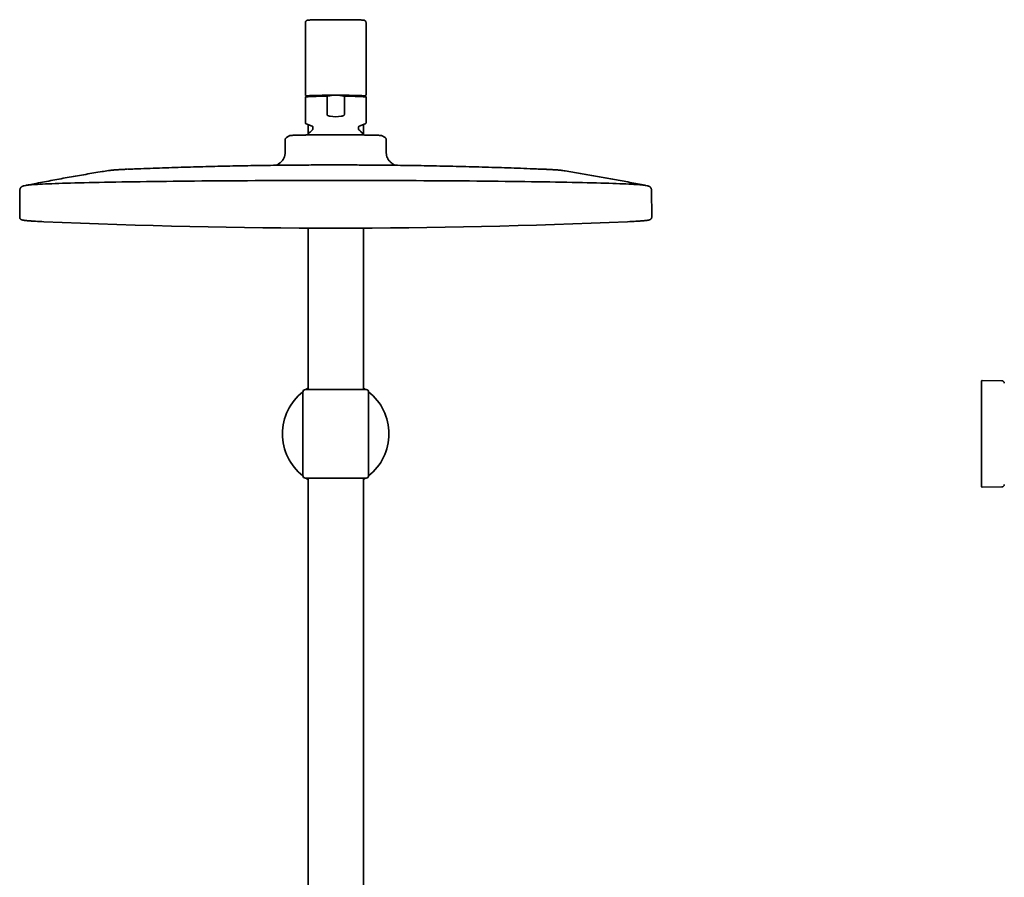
# Model space of a CAD drawing. Header units: millimetres. Extents: x 8 to 1763, y 12 to 2805.
# Tile 26 of 28: x 771 to 1161, y 2466 to 2805. Entities that reach past the tile are written whole.
import ezdxf

# ---------------------------------------------------------------- set-up
doc = ezdxf.new("R2010")
doc.units = ezdxf.units.MM

msp = doc.modelspace()

# ---------------------------------------------------------------- linework, layer by layer
at = {"color": 7, "linetype": 'Continuous', "lineweight": 35}
for p, q in [((884.42, 2803.78), (884.42, 2775.39)), ((908.42, 2775.39), (908.42, 2803.78)), ((884.82, 2774.89), (884.42, 2774.49)), ((884.42, 2774.49), (884.42, 2764.24)), ((892.99, 2767.51), (892.99, 2774.69)), ((897.94, 2775.09), (894.9, 2775.09)), ((899.85, 2774.69), (899.85, 2767.51)), ((908.42, 2774.49), (908.02, 2774.89)), ((908.42, 2764.24), (908.42, 2774.49)), ((884.76, 2763.76), (887.1, 2762.91)), ((885.47, 2763.5), (885.47, 2759.62)), ((887.42, 2762.45), (887.42, 2761.85)), ((905.42, 2761.85), (905.42, 2762.45)), ((905.74, 2762.91), (908.08, 2763.76)), ((907.37, 2759.62), (907.37, 2763.5)), ((876.42, 2757.49), (876.42, 2752.89)), ((878.25, 2759.16), (876.91, 2758.36)), ((915.92, 2758.36), (914.59, 2759.16)), ((916.42, 2757.49), (916.41, 2757.49)), ((916.42, 2752.89), (916.42, 2757.49)), ((773.88, 2739.45), (773.15, 2739.31)), ((773.25, 2739.33), (773.17, 2739.31)), ((775.14, 2739.71), (775.15, 2739.71)), ((1017.68, 2739.71), (1017.7, 2739.7)), ((1019.67, 2739.31), (1018.96, 2739.45)), ((1019.68, 2739.31), (1019.58, 2739.33)), ((771.52, 2737.67), (771.43, 2726.92)), ((771.52, 2737.67), (771.52, 2737.67)), ((1021.41, 2726.92), (1021.32, 2737.67)), ((771.43, 2726.92), (771.43, 2726.92)), ((885.47, 2722.58), (885.47, 2658.74)), ((907.37, 2658.74), (907.37, 2722.58)), ((1159.89, 2662.25), (1152.14, 2662.32)), ((883.42, 2657.74), (883.42, 2641.24)), ((884.42, 2658.74), (908.42, 2658.74)), ((909.42, 2641.24), (909.42, 2657.74)), ((883.42, 2641.24), (883.42, 2624.74)), ((909.42, 2624.74), (909.42, 2641.24)), ((884.42, 2623.74), (896.42, 2623.74)), ((885.47, 2623.74), (885.47, 2448.96)), ((896.42, 2623.74), (908.42, 2623.74)), ((907.37, 2423.17), (907.37, 2623.74)), ((1152.14, 2620.16), (1159.89, 2620.23))]:
    msp.add_line(p, q, dxfattribs=at)
at = {"color": 7, "linetype": 'Continuous', "lineweight": 35, "flags": 128}
for points in [[(908.08, 2763.76), (908.08, 2763.76), (908.09, 2763.77)], [(876.42, 2757.49), (876.43, 2757.62), (876.44, 2757.71)], [(1018.92, 2739.46), (1018.72, 2739.5), (1018.34, 2739.56), (1017.88, 2739.61), (1017.33, 2739.67), (1016.7, 2739.72), (1015.99, 2739.78), (1015.2, 2739.83), (1014.33, 2739.88), (1013.37, 2739.94), (1012.34, 2739.99), (1011.22, 2740.04), (1010.03, 2740.1), (1008.76, 2740.15), (1007.41, 2740.2), (1005.99, 2740.25), (1004.49, 2740.3), (1002.92, 2740.35), (1001.27, 2740.4), (999.55, 2740.44), (997.76, 2740.49), (995.9, 2740.54), (993.98, 2740.58), (991.99, 2740.63), (989.93, 2740.67), (987.8, 2740.71), (985.62, 2740.75), (983.37, 2740.79), (981.07, 2740.83), (978.7, 2740.87), (976.28, 2740.91), (973.81, 2740.94), (971.28, 2740.98), (968.7, 2741.01), (966.07, 2741.04), (963.39, 2741.07), (960.67, 2741.1), (957.9, 2741.13), (955.1, 2741.16), (952.25, 2741.19), (949.36, 2741.21), (946.44, 2741.24), (943.48, 2741.26), (940.49, 2741.28), (937.47, 2741.3), (934.42, 2741.32), (931.34, 2741.33), (928.25, 2741.35), (925.13, 2741.36), (921.99, 2741.37), (918.83, 2741.39), (915.65, 2741.39), (912.47, 2741.4), (909.27, 2741.41), (906.07, 2741.41), (902.85, 2741.42), (899.64, 2741.42), (896.42, 2741.42), (893.2, 2741.42), (889.98, 2741.42), (886.77, 2741.41), (883.56, 2741.41), (880.37, 2741.4), (877.18, 2741.39), (874.01, 2741.39), (870.85, 2741.37), (867.71, 2741.36), (864.59, 2741.35), (861.49, 2741.33), (858.42, 2741.32), (855.37, 2741.3), (852.35, 2741.28), (849.36, 2741.26), (846.4, 2741.24), (843.48, 2741.21), (840.59, 2741.19), (837.74, 2741.16), (834.93, 2741.13), (832.16, 2741.1), (829.44, 2741.07), (826.77, 2741.04), (824.14, 2741.01), (821.56, 2740.98), (819.03, 2740.94), (816.55, 2740.91), (814.13, 2740.87), (811.77, 2740.83), (809.46, 2740.79), (807.22, 2740.75), (805.03, 2740.71), (802.91, 2740.67), (800.85, 2740.63), (798.86, 2740.58), (796.93, 2740.54), (795.07, 2740.49), (793.28, 2740.44), (791.57, 2740.4), (789.92, 2740.35), (788.35, 2740.3), (786.85, 2740.25), (785.42, 2740.2), (784.08, 2740.15), (782.81, 2740.1), (781.61, 2740.04), (780.5, 2739.99), (779.46, 2739.94), (778.51, 2739.88), (777.64, 2739.83), (776.84, 2739.78), (776.13, 2739.72), (775.5, 2739.67), (774.96, 2739.61), (774.5, 2739.56), (774.12, 2739.5), (773.91, 2739.46)]]:
    msp.add_lwpolyline(points, dxfattribs=at)
at = {"color": 7, "linetype": 'Continuous', "lineweight": 35}
for centre, radius, start, end in [((891.2, 2667.83), 106.87, 89.0422, 93.6403), ((892.64, 2632.63), 142.47, 89.0935, 93.1481), ((900.14, 2630.09), 145.01, 86.8874, 90.871), ((901.63, 2667.83), 106.87, 86.3597, 90.9578), ((792.18, 2980.7), 255.83, 266.7546, 267.4949), ((896.42, 5328.22), 2605.67, 267.46121, 272.53879), ((1000.83, 2976.9), 252.03, 272.5026, 273.295), ((1152.14, 2662.02), 0.3, 89.5, 180), ((1159.88, 2661.25), 1, 2.6054, 89.5), ((896.42, 2641.24), 21.08, 128.0581, 231.9419), ((884.42, 2657.74), 1, 90, 180), ((896.42, 2641.24), 21.08, 121.2949, 123.8848), ((896.42, 2641.24), 21.08, 56.1152, 58.7051), ((908.42, 2657.74), 1, 0, 90), ((896.42, 2641.24), 21.08, 0, 51.9419), ((896.42, 2641.24), 21.08, 308.0581, 0), ((884.42, 2624.74), 1, 180, 270), ((896.42, 2641.24), 21.08, 236.1151, 238.7051), ((896.42, 2641.24), 21.08, 301.2949, 303.8849), ((908.42, 2624.74), 1, 270, 0), ((1159.88, 2621.23), 1, 270.5, 357.3946), ((1152.14, 2620.46), 0.3, 180, 270.5)]:
    msp.add_arc(centre, radius, start, end, dxfattribs=at)
msp.add_ellipse((896.42, 2778.39), major_axis=(12, 0), ratio=0.982395, start_param=4.526331, end_param=4.898447, dxfattribs=at)
for points, knots in [([(896.42, 2804.98), (896.35, 2804.98), (896.16, 2804.98), (895.85, 2804.98), (895.48, 2804.98), (895.11, 2804.98), (894.74, 2804.97), (894.38, 2804.97), (894.01, 2804.97), (893.65, 2804.97), (893.3, 2804.97), (892.94, 2804.97), (892.59, 2804.96), (892.24, 2804.96), (891.9, 2804.96), (891.57, 2804.96), (891.24, 2804.95), (890.91, 2804.95), (890.59, 2804.95), (890.28, 2804.94), (889.97, 2804.94), (889.68, 2804.94), (889.38, 2804.93), (889.1, 2804.93), (888.83, 2804.92), (888.56, 2804.92), (888.3, 2804.91), (888.06, 2804.91), (887.82, 2804.9), (887.59, 2804.9), (887.37, 2804.89), (887.16, 2804.89), (886.96, 2804.88), (886.77, 2804.88), (886.59, 2804.87), (886.42, 2804.87), (886.26, 2804.86), (886.12, 2804.85), (885.98, 2804.85), (885.85, 2804.84), (885.74, 2804.83), (885.63, 2804.83), (885.53, 2804.82), (885.44, 2804.81), (885.36, 2804.8), (885.29, 2804.79), (885.24, 2804.78), (885.2, 2804.77), (885.15, 2804.76), (885.11, 2804.74), (885.06, 2804.72), (885, 2804.7), (884.94, 2804.67), (884.88, 2804.63), (884.81, 2804.59), (884.75, 2804.53), (884.68, 2804.46), (884.62, 2804.39), (884.56, 2804.3), (884.51, 2804.21), (884.47, 2804.12), (884.44, 2804.01), (884.42, 2803.9), (884.42, 2803.82), (884.42, 2803.78)], [0, 0, 0, 0, 0.010714, 0.031074, 0.051434, 0.071795, 0.092156, 0.112518, 0.13288, 0.153242, 0.173606, 0.19397, 0.214336, 0.234702, 0.255071, 0.275441, 0.295813, 0.316187, 0.336563, 0.356943, 0.377326, 0.397713, 0.418104, 0.4385, 0.458902, 0.479312, 0.499729, 0.520156, 0.540594, 0.561046, 0.581514, 0.602003, 0.622516, 0.643062, 0.663647, 0.684283, 0.704989, 0.725787, 0.746714, 0.767829, 0.78923, 0.811095, 0.833795, 0.858271, 0.879238, 0.894343, 0.903169, 0.910636, 0.91697, 0.922532, 0.927612, 0.932451, 0.937243, 0.9421, 0.947156, 0.952461, 0.957989, 0.963675, 0.969461, 0.975306, 0.981185, 0.987086, 0.993649, 1, 1, 1, 1]), ([(908.42, 2803.78), (908.42, 2803.79), (908.42, 2803.84), (908.41, 2803.92), (908.39, 2804.03), (908.36, 2804.13), (908.32, 2804.23), (908.27, 2804.32), (908.21, 2804.4), (908.15, 2804.47), (908.09, 2804.53), (908.02, 2804.58), (907.96, 2804.63), (907.9, 2804.66), (907.84, 2804.69), (907.79, 2804.72), (907.74, 2804.74), (907.7, 2804.75), (907.66, 2804.76), (907.61, 2804.77), (907.57, 2804.78), (907.53, 2804.79), (907.47, 2804.8), (907.39, 2804.81), (907.3, 2804.82), (907.19, 2804.83), (907.08, 2804.83), (906.96, 2804.84), (906.83, 2804.85), (906.68, 2804.85), (906.53, 2804.86), (906.37, 2804.87), (906.2, 2804.87), (906.01, 2804.88), (905.82, 2804.88), (905.62, 2804.89), (905.41, 2804.9), (905.18, 2804.9), (904.95, 2804.91), (904.71, 2804.91), (904.46, 2804.92), (904.2, 2804.92), (903.93, 2804.93), (903.65, 2804.93), (903.36, 2804.93), (903.07, 2804.94), (902.77, 2804.94), (902.46, 2804.95), (902.15, 2804.95), (901.83, 2804.95), (901.5, 2804.96), (901.17, 2804.96), (900.83, 2804.96), (900.49, 2804.96), (900.14, 2804.97), (899.79, 2804.97), (899.43, 2804.97), (899.07, 2804.97), (898.71, 2804.97), (898.35, 2804.97), (897.98, 2804.97), (897.61, 2804.98), (897.24, 2804.98), (896.88, 2804.98), (896.6, 2804.98), (896.45, 2804.98), (896.42, 2804.98)], [0, 0, 0, 0, 0.001652, 0.007865, 0.013934, 0.01987, 0.025678, 0.031361, 0.036913, 0.042323, 0.04757, 0.052626, 0.057475, 0.062139, 0.066696, 0.071275, 0.076002, 0.081057, 0.086663, 0.093102, 0.100752, 0.110186, 0.122401, 0.139626, 0.170277, 0.19265, 0.213896, 0.23638, 0.258109, 0.279411, 0.300455, 0.321329, 0.342087, 0.36276, 0.383372, 0.403936, 0.424464, 0.444964, 0.465441, 0.485899, 0.506342, 0.526772, 0.547192, 0.567604, 0.588007, 0.608405, 0.628797, 0.649184, 0.669568, 0.689947, 0.710324, 0.730698, 0.75107, 0.771439, 0.791807, 0.812174, 0.832539, 0.852903, 0.873266, 0.893628, 0.91399, 0.934351, 0.954711, 0.975071, 0.99436, 1, 1, 1, 1]), ([(884.42, 2775.39), (884.42, 2775.38), (884.42, 2775.34), (884.43, 2775.28), (884.45, 2775.21), (884.48, 2775.15), (884.51, 2775.09), (884.55, 2775.04), (884.59, 2775.01), (884.63, 2774.97), (884.67, 2774.95), (884.71, 2774.93), (884.74, 2774.92), (884.77, 2774.91), (884.8, 2774.9), (884.81, 2774.89), (884.82, 2774.89)], [0, 0, 0, 0, 0.027278, 0.103398, 0.176567, 0.247267, 0.315811, 0.382429, 0.447539, 0.512222, 0.578231, 0.647917, 0.724767, 0.8132, 0.919135, 1, 1, 1, 1]), ([(894.9, 2775.09), (894.74, 2775.07), (894.42, 2775.02), (893.94, 2774.93), (893.46, 2774.82), (893.15, 2774.73), (892.99, 2774.69)], [0, 0, 0, 0, 0.249106, 0.498591, 0.749137, 1, 1, 1, 1]), ([(899.85, 2774.69), (899.69, 2774.73), (899.38, 2774.82), (898.9, 2774.93), (898.42, 2775.02), (898.1, 2775.07), (897.94, 2775.09)], [0, 0, 0, 0, 0.249181, 0.498664, 0.749145, 1, 1, 1, 1]), ([(908.02, 2774.89), (908.03, 2774.89), (908.04, 2774.9), (908.07, 2774.91), (908.11, 2774.92), (908.14, 2774.94), (908.18, 2774.96), (908.23, 2774.99), (908.27, 2775.03), (908.31, 2775.08), (908.35, 2775.13), (908.38, 2775.19), (908.4, 2775.26), (908.42, 2775.33), (908.42, 2775.37), (908.42, 2775.39)], [0, 0, 0, 0, 0.107954, 0.215421, 0.305536, 0.384096, 0.455832, 0.524573, 0.59292, 0.662149, 0.732969, 0.805033, 0.877812, 0.950941, 1, 1, 1, 1]), ([(894.2, 2766.8), (894.12, 2766.82), (893.95, 2766.85), (893.71, 2766.91), (893.48, 2767), (893.28, 2767.1), (893.15, 2767.2), (893.07, 2767.29), (893.02, 2767.37), (892.99, 2767.44), (892.99, 2767.49), (892.99, 2767.51)], [0, 0, 0, 0, 0.167751, 0.33623, 0.503676, 0.67001, 0.785436, 0.843943, 0.90227, 0.972054, 1, 1, 1, 1]), ([(899.85, 2767.51), (899.84, 2767.47), (899.83, 2767.39), (899.77, 2767.28), (899.68, 2767.2), (899.57, 2767.11), (899.42, 2767.03), (899.24, 2766.96), (898.98, 2766.87), (898.77, 2766.83), (898.64, 2766.8)], [0, 0, 0, 0, 0.073322, 0.162646, 0.23764, 0.312831, 0.447977, 0.583845, 0.719618, 1, 1, 1, 1]), ([(884.42, 2764.24), (884.42, 2764.19), (884.43, 2764.09), (884.51, 2763.95), (884.61, 2763.83), (884.71, 2763.78), (884.76, 2763.76)], [0, 0, 0, 0, 0.251054, 0.50166, 0.751415, 1, 1, 1, 1]), ([(887.25, 2761.47), (887.16, 2761.39), (886.97, 2761.23), (886.69, 2760.96), (886.4, 2760.68), (886.12, 2760.38), (885.85, 2760.08), (885.59, 2759.77), (885.4, 2759.54), (885.31, 2759.42), (885.3, 2759.4)], [0, 0, 0, 0, 0.124511, 0.266771, 0.409277, 0.552017, 0.69498, 0.838154, 0.981532, 1, 1, 1, 1]), ([(887.1, 2762.91), (887.14, 2762.89), (887.23, 2762.85), (887.34, 2762.74), (887.4, 2762.6), (887.41, 2762.5), (887.42, 2762.45)], [0, 0, 0, 0, 0.251349, 0.501576, 0.750998, 1, 1, 1, 1]), ([(887.42, 2761.85), (887.42, 2761.81), (887.41, 2761.74), (887.38, 2761.64), (887.32, 2761.55), (887.27, 2761.5), (887.25, 2761.47)], [0, 0, 0, 0, 0.249766, 0.499627, 0.749677, 1, 1, 1, 1]), ([(905.42, 2762.45), (905.42, 2762.5), (905.43, 2762.6), (905.5, 2762.74), (905.6, 2762.85), (905.69, 2762.89), (905.74, 2762.91)], [0, 0, 0, 0, 0.249002, 0.498424, 0.748651, 1, 1, 1, 1]), ([(905.59, 2761.47), (905.56, 2761.5), (905.51, 2761.55), (905.46, 2761.64), (905.42, 2761.74), (905.42, 2761.81), (905.42, 2761.85)], [0, 0, 0, 0, 0.250323, 0.500373, 0.750234, 1, 1, 1, 1]), ([(907.54, 2759.4), (907.53, 2759.41), (907.43, 2759.54), (907.24, 2759.77), (906.97, 2760.1), (906.68, 2760.42), (906.38, 2760.73), (906.07, 2761.03), (905.81, 2761.28), (905.64, 2761.42), (905.58, 2761.47)], [0, 0, 0, 0, 0.016315, 0.166354, 0.316627, 0.467148, 0.617933, 0.769, 0.920368, 1, 1, 1, 1]), ([(908.08, 2763.76), (908.12, 2763.78), (908.22, 2763.83), (908.33, 2763.95), (908.4, 2764.09), (908.41, 2764.19), (908.42, 2764.24)], [0, 0, 0, 0, 0.248585, 0.49834, 0.748946, 1, 1, 1, 1]), ([(876.91, 2758.36), (876.88, 2758.34), (876.81, 2758.29), (876.72, 2758.21), (876.63, 2758.11), (876.55, 2758), (876.49, 2757.87), (876.45, 2757.75), (876.42, 2757.62), (876.42, 2757.53), (876.42, 2757.49)], [0, 0, 0, 0, 0.125715, 0.266079, 0.401918, 0.531041, 0.654482, 0.773417, 0.888484, 1, 1, 1, 1]), ([(894.47, 2759.46), (894.19, 2759.46), (893.62, 2759.46), (892.78, 2759.46), (891.95, 2759.46), (891.16, 2759.46), (890.4, 2759.45), (889.68, 2759.45), (888.98, 2759.44), (888.28, 2759.44), (887.6, 2759.43), (886.92, 2759.42), (886.27, 2759.42), (885.63, 2759.41), (885.02, 2759.4), (884.43, 2759.39), (883.86, 2759.38), (883.31, 2759.37), (882.79, 2759.36), (882.28, 2759.35), (881.8, 2759.34), (881.38, 2759.33), (881, 2759.32), (880.67, 2759.31), (880.37, 2759.3), (880.08, 2759.29), (879.82, 2759.28), (879.58, 2759.27), (879.37, 2759.26), (879.18, 2759.25), (879, 2759.24), (878.85, 2759.23), (878.71, 2759.22), (878.58, 2759.21), (878.48, 2759.2), (878.39, 2759.19), (878.32, 2759.18), (878.28, 2759.17), (878.25, 2759.16), (878.25, 2759.16), (878.25, 2759.16)], [0, 0, 0, 0, 0.032648, 0.0653765, 0.098178, 0.1310557, 0.1602937, 0.1895815, 0.219047, 0.2485647, 0.2783177, 0.3081255, 0.3381162, 0.3681605, 0.3974521, 0.4267939, 0.456319, 0.4858978, 0.515721, 0.5456027, 0.5756767, 0.6058078, 0.6306015, 0.6554261, 0.6791932, 0.7029604, 0.7268375, 0.7507146, 0.7727939, 0.7948732, 0.8170441, 0.8392151, 0.8616434, 0.8840946, 0.9066316, 0.9291686, 0.9517979, 0.9744272, 0.9971459, 1, 1, 1, 1]), ([(896.42, 2759.47), (896.13, 2759.47), (895.67, 2759.47), (895.02, 2759.46), (894.65, 2759.46), (894.47, 2759.46)], [0, 0, 0, 0, 0.43504, 0.717386, 1, 1, 1, 1]), ([(914.49, 2759.18), (914.46, 2759.19), (914.39, 2759.2), (914.23, 2759.21), (914.04, 2759.23), (913.8, 2759.25), (913.51, 2759.26), (913.16, 2759.28), (912.78, 2759.29), (912.38, 2759.31), (911.96, 2759.32), (911.51, 2759.33), (911.01, 2759.34), (910.45, 2759.35), (909.84, 2759.36), (909.21, 2759.37), (908.57, 2759.38), (907.92, 2759.39), (907.26, 2759.4), (906.54, 2759.41), (905.74, 2759.42), (904.96, 2759.43), (904.26, 2759.43), (903.64, 2759.44), (903.02, 2759.44), (902.38, 2759.45), (901.73, 2759.45), (900.97, 2759.46), (900.11, 2759.46), (899.15, 2759.46), (898.22, 2759.46), (897.31, 2759.47), (896.71, 2759.47), (896.42, 2759.47)], [0, 0, 0, 0, 0.032012, 0.064138, 0.096265, 0.128502, 0.164357, 0.200212, 0.234004, 0.267795, 0.299222, 0.330649, 0.361153, 0.397062, 0.432971, 0.466823, 0.500675, 0.532172, 0.563669, 0.594248, 0.632042, 0.669835, 0.695232, 0.720638, 0.746035, 0.771722, 0.797417, 0.823104, 0.860873, 0.897017, 0.933162, 0.966581, 1, 1, 1, 1]), ([(914.58, 2759.16), (914.58, 2759.16), (914.58, 2759.16), (914.54, 2759.17), (914.51, 2759.18), (914.49, 2759.18)], [0, 0, 0, 0, 0.233662, 0.616651, 1, 1, 1, 1]), ([(916.42, 2757.49), (916.41, 2757.53), (916.41, 2757.6), (916.4, 2757.7), (916.36, 2757.82), (916.32, 2757.93), (916.25, 2758.05), (916.16, 2758.17), (916.05, 2758.27), (915.97, 2758.33), (915.92, 2758.36)], [0, 0, 0, 0, 0.0925587, 0.1952992, 0.3081937, 0.4309033, 0.5627234, 0.7025532, 0.8489101, 1, 1, 1, 1]), ([(876.42, 2752.89), (876.42, 2752.8), (876.42, 2752.64), (876.41, 2752.41), (876.41, 2752.21), (876.4, 2752.05), (876.38, 2751.91), (876.36, 2751.73), (876.33, 2751.49), (876.25, 2751.15), (876.14, 2750.76), (875.97, 2750.33), (875.75, 2749.92), (875.5, 2749.53), (875.22, 2749.16), (874.92, 2748.81), (874.58, 2748.49), (874.22, 2748.2), (873.9, 2747.98), (873.63, 2747.81), (873.43, 2747.71), (873.26, 2747.62), (873.12, 2747.56), (873, 2747.51), (872.91, 2747.47), (872.83, 2747.44), (872.78, 2747.42), (872.76, 2747.41)], [0, 0, 0, 0, 0.036568, 0.068398, 0.095505, 0.117845, 0.135649, 0.15258, 0.193445, 0.235335, 0.298955, 0.362729, 0.426653, 0.490695, 0.554858, 0.619179, 0.683658, 0.748381, 0.8135, 0.850341, 0.884102, 0.913413, 0.936877, 0.95465, 0.96885, 0.986001, 1, 1, 1, 1]), ([(920.08, 2747.41), (920.04, 2747.43), (919.97, 2747.45), (919.85, 2747.5), (919.72, 2747.55), (919.57, 2747.62), (919.4, 2747.71), (919.2, 2747.82), (918.93, 2747.98), (918.61, 2748.21), (918.25, 2748.5), (917.92, 2748.81), (917.61, 2749.16), (917.34, 2749.52), (917.09, 2749.91), (916.88, 2750.32), (916.7, 2750.74), (916.59, 2751.12), (916.52, 2751.43), (916.48, 2751.68), (916.46, 2751.87), (916.44, 2752.04), (916.43, 2752.2), (916.42, 2752.4), (916.42, 2752.63), (916.42, 2752.8), (916.42, 2752.89)], [0, 0, 0, 0, 0.021698, 0.042354, 0.062267, 0.087043, 0.116836, 0.150525, 0.187249, 0.251943, 0.316213, 0.380241, 0.444112, 0.507825, 0.57142, 0.6349, 0.698228, 0.761774, 0.79794, 0.832678, 0.864249, 0.880957, 0.902946, 0.930142, 0.962489, 1, 1, 1, 1]), ([(814.12, 2745.86), (814.12, 2745.86), (814.12, 2745.86), (814.12, 2745.86), (814.11, 2745.86), (814.11, 2745.86), (814.09, 2745.86), (814.05, 2745.86), (813.94, 2745.85), (813.74, 2745.85), (813.46, 2745.83), (813.12, 2745.82), (812.76, 2745.8), (812.38, 2745.78), (812.01, 2745.77), (811.66, 2745.75), (811.31, 2745.73), (810.98, 2745.71), (810.66, 2745.69), (810.34, 2745.68), (810.04, 2745.66), (809.75, 2745.64), (809.45, 2745.62), (809.17, 2745.6), (808.87, 2745.58), (808.58, 2745.55), (808.26, 2745.52), (807.92, 2745.49), (807.59, 2745.46), (807.3, 2745.42), (807.06, 2745.39), (806.87, 2745.37), (806.75, 2745.35), (806.67, 2745.34), (806.63, 2745.33), (806.6, 2745.33), (806.58, 2745.33), (806.57, 2745.32), (806.56, 2745.32), (806.56, 2745.32), (806.56, 2745.32), (806.56, 2745.32)], [0, 0, 0, 0, 0.000015, 0.000035, 0.000083, 0.000233, 0.00093, 0.004017, 0.012005, 0.030025, 0.060506, 0.094881, 0.131341, 0.172143, 0.212677, 0.252897, 0.292895, 0.332761, 0.372581, 0.412454, 0.452495, 0.49286, 0.533767, 0.575539, 0.618685, 0.66403, 0.712953, 0.767514, 0.828185, 0.872941, 0.916135, 0.954745, 0.975243, 0.987877, 0.993663, 0.996988, 0.998674, 0.999528, 0.999801, 0.999932, 1, 1, 1, 1]), ([(896.42, 2747.56), (894.74, 2747.55), (892.36, 2747.55), (888.81, 2747.54), (885.73, 2747.53), (882.02, 2747.5), (878.08, 2747.47), (873.9, 2747.43), (869.55, 2747.38), (865.06, 2747.31), (860.46, 2747.23), (855.77, 2747.14), (851.02, 2747.04), (846.22, 2746.93), (841.39, 2746.8), (836.52, 2746.66), (831.63, 2746.51), (826.72, 2746.34), (821.8, 2746.16), (817.65, 2746.01), (815.16, 2745.9), (814.3, 2745.87)], [0, 0, 0, 0, 0.061443, 0.086902, 0.129353, 0.173984, 0.22237, 0.273399, 0.326548, 0.381361, 0.437474, 0.494592, 0.552488, 0.610981, 0.669935, 0.729247, 0.788837, 0.848645, 0.908626, 0.968745, 1, 1, 1, 1]), ([(978.72, 2745.86), (977.76, 2745.9), (975.13, 2746.01), (970.81, 2746.17), (965.76, 2746.36), (960.69, 2746.52), (955.6, 2746.68), (950.49, 2746.83), (945.35, 2746.96), (940.17, 2747.08), (935.12, 2747.18), (930.24, 2747.27), (925.54, 2747.35), (920.86, 2747.41), (916.24, 2747.46), (911.75, 2747.5), (907.73, 2747.52), (904.24, 2747.54), (900.58, 2747.55), (898.01, 2747.55), (896.42, 2747.56)], [0, 0, 0, 0, 0.034801, 0.09601, 0.157465, 0.219077, 0.28089, 0.342966, 0.405395, 0.46831, 0.53191, 0.589178, 0.646316, 0.703206, 0.759592, 0.814819, 0.866711, 0.906307, 0.941989, 1, 1, 1, 1]), ([(986.28, 2745.32), (986.28, 2745.32), (986.28, 2745.32), (986.27, 2745.32), (986.27, 2745.32), (986.26, 2745.33), (986.24, 2745.33), (986.22, 2745.33), (986.18, 2745.34), (986.12, 2745.35), (986.03, 2745.36), (985.89, 2745.38), (985.69, 2745.41), (985.43, 2745.44), (985.13, 2745.47), (984.78, 2745.5), (984.42, 2745.54), (984.08, 2745.57), (983.77, 2745.59), (983.46, 2745.61), (983.15, 2745.63), (982.84, 2745.65), (982.52, 2745.67), (982.21, 2745.69), (981.88, 2745.71), (981.55, 2745.73), (981.21, 2745.75), (980.84, 2745.77), (980.46, 2745.78), (980.09, 2745.8), (979.73, 2745.82), (979.39, 2745.83), (979.1, 2745.85), (978.9, 2745.85), (978.79, 2745.86), (978.74, 2745.86), (978.73, 2745.86), (978.72, 2745.86), (978.72, 2745.86), (978.72, 2745.86), (978.72, 2745.86), (978.72, 2745.86)], [0, 0, 0, 0, 0.000105, 0.000231, 0.000445, 0.000911, 0.002252, 0.004998, 0.010106, 0.019005, 0.034052, 0.060835, 0.10128, 0.143011, 0.191984, 0.251702, 0.312997, 0.363247, 0.410719, 0.455967, 0.49954, 0.541874, 0.583285, 0.623988, 0.664131, 0.703808, 0.74307, 0.785759, 0.827103, 0.866804, 0.904436, 0.93913, 0.969117, 0.988832, 0.995752, 0.998862, 0.999677, 0.999898, 0.999962, 0.999987, 1, 1, 1, 1]), ([(806.54, 2745.32), (805.69, 2745.18), (803.77, 2744.88), (800.78, 2744.38), (797.54, 2743.84), (794.3, 2743.28), (791.05, 2742.7), (787.79, 2742.12), (784.53, 2741.51), (781.26, 2740.9), (778.13, 2740.3), (776.09, 2739.89), (775.14, 2739.7)], [0, 0, 0, 0, 0.080667, 0.182923, 0.285663, 0.388818, 0.492323, 0.596126, 0.700179, 0.804441, 0.908878, 1, 1, 1, 1]), ([(1017.68, 2739.71), (1017.56, 2739.73), (1016.43, 2739.96), (1014.28, 2740.38), (1011.24, 2740.96), (1008.21, 2741.53), (1005.18, 2742.09), (1002.17, 2742.64), (999.16, 2743.17), (996.15, 2743.69), (993.16, 2744.2), (990.18, 2744.69), (987.9, 2745.06), (986.6, 2745.27), (986.3, 2745.32)], [0, 0, 0, 0, 0.011461, 0.108701, 0.205724, 0.30251, 0.399035, 0.495272, 0.591193, 0.686764, 0.781948, 0.876703, 0.970983, 1, 1, 1, 1]), ([(773.17, 2739.31), (773.16, 2739.31), (773.1, 2739.3), (772.99, 2739.27), (772.84, 2739.24), (772.72, 2739.2), (772.62, 2739.16), (772.53, 2739.12), (772.44, 2739.09), (772.37, 2739.05), (772.29, 2739), (772.22, 2738.96), (772.15, 2738.91), (772.08, 2738.85), (772.01, 2738.79), (771.94, 2738.72), (771.87, 2738.65), (771.81, 2738.56), (771.75, 2738.47), (771.69, 2738.37), (771.64, 2738.27), (771.6, 2738.15), (771.56, 2738.03), (771.54, 2737.9), (771.52, 2737.78), (771.52, 2737.7), (771.52, 2737.66)], [0, 0, 0, 0, 0.020126, 0.144948, 0.283185, 0.375409, 0.451737, 0.511747, 0.561912, 0.605144, 0.643201, 0.677261, 0.708173, 0.736584, 0.763006, 0.787857, 0.811488, 0.834194, 0.856231, 0.877818, 0.899138, 0.920345, 0.941557, 0.962865, 0.984328, 1, 1, 1, 1]), ([(775.15, 2739.71), (775.11, 2739.7), (775.03, 2739.68), (774.93, 2739.66), (774.84, 2739.63), (774.76, 2739.61), (774.72, 2739.59), (774.7, 2739.58)], [0, 0, 0, 0, 0.220699, 0.433243, 0.637624, 0.833835, 1, 1, 1, 1]), ([(1018.14, 2739.58), (1018.14, 2739.58), (1018.11, 2739.59), (1018.07, 2739.61), (1018.01, 2739.63), (1017.94, 2739.65), (1017.86, 2739.67), (1017.78, 2739.69), (1017.72, 2739.7), (1017.68, 2739.71)], [0, 0, 0, 0, 0.045755, 0.183259, 0.330284, 0.483948, 0.64679, 0.818809, 1, 1, 1, 1]), ([(1021.31, 2737.67), (1021.31, 2737.68), (1021.32, 2737.73), (1021.31, 2737.83), (1021.29, 2737.97), (1021.25, 2738.1), (1021.21, 2738.23), (1021.15, 2738.35), (1021.1, 2738.45), (1021.03, 2738.55), (1020.97, 2738.63), (1020.91, 2738.71), (1020.84, 2738.78), (1020.77, 2738.84), (1020.7, 2738.9), (1020.63, 2738.95), (1020.55, 2739), (1020.47, 2739.05), (1020.39, 2739.09), (1020.3, 2739.13), (1020.2, 2739.17), (1020.09, 2739.2), (1019.96, 2739.24), (1019.83, 2739.28), (1019.73, 2739.3), (1019.69, 2739.31)], [0, 0, 0, 0, 0.00326, 0.025631, 0.048256, 0.071163, 0.094399, 0.118037, 0.142191, 0.164442, 0.187346, 0.211132, 0.236076, 0.262506, 0.290811, 0.321461, 0.359034, 0.401215, 0.449297, 0.505145, 0.571542, 0.653002, 0.757852, 0.904903, 1, 1, 1, 1]), ([(771.43, 2726.91), (771.43, 2726.9), (771.42, 2726.86), (771.43, 2726.78), (771.45, 2726.67), (771.48, 2726.56), (771.52, 2726.46), (771.57, 2726.38), (771.62, 2726.3), (771.67, 2726.23), (771.72, 2726.17), (771.78, 2726.12), (771.84, 2726.07), (771.9, 2726.03), (771.96, 2725.99), (772.03, 2725.95), (772.11, 2725.91), (772.2, 2725.87), (772.31, 2725.83), (772.44, 2725.8), (772.58, 2725.76), (772.71, 2725.73), (772.85, 2725.71), (773, 2725.68), (773.15, 2725.66), (773.31, 2725.64), (773.49, 2725.62), (773.67, 2725.59), (773.86, 2725.57), (774.06, 2725.55), (774.27, 2725.53), (774.49, 2725.51), (774.72, 2725.49), (774.96, 2725.47), (775.22, 2725.45), (775.48, 2725.43), (775.75, 2725.41), (776.03, 2725.39), (776.33, 2725.37), (776.63, 2725.35), (776.95, 2725.33), (777.27, 2725.31), (777.52, 2725.29), (777.66, 2725.28), (777.69, 2725.28)], [0, 0, 0, 0, 0.000911, 0.008114, 0.015465, 0.022983, 0.030704, 0.037809, 0.045159, 0.052861, 0.061042, 0.069859, 0.079505, 0.090227, 0.102356, 0.11636, 0.134909, 0.157898, 0.18795, 0.231075, 0.269391, 0.304098, 0.339056, 0.373494, 0.407446, 0.441009, 0.474272, 0.507307, 0.540165, 0.572887, 0.605502, 0.63803, 0.670491, 0.702895, 0.735255, 0.767577, 0.799868, 0.832133, 0.864377, 0.896602, 0.928812, 0.961009, 0.993195, 1, 1, 1, 1]), ([(1015.13, 2725.28), (1015.23, 2725.29), (1015.44, 2725.3), (1015.76, 2725.32), (1016.08, 2725.34), (1016.38, 2725.36), (1016.68, 2725.38), (1016.96, 2725.4), (1017.23, 2725.42), (1017.49, 2725.44), (1017.74, 2725.46), (1017.98, 2725.48), (1018.21, 2725.5), (1018.43, 2725.52), (1018.64, 2725.54), (1018.84, 2725.56), (1019.03, 2725.58), (1019.21, 2725.6), (1019.38, 2725.62), (1019.54, 2725.64), (1019.69, 2725.66), (1019.83, 2725.68), (1019.96, 2725.71), (1020.09, 2725.73), (1020.22, 2725.75), (1020.34, 2725.78), (1020.47, 2725.82), (1020.58, 2725.85), (1020.68, 2725.89), (1020.77, 2725.93), (1020.84, 2725.97), (1020.9, 2726), (1020.97, 2726.05), (1021.02, 2726.09), (1021.08, 2726.15), (1021.14, 2726.2), (1021.19, 2726.27), (1021.24, 2726.34), (1021.29, 2726.42), (1021.33, 2726.5), (1021.36, 2726.6), (1021.39, 2726.7), (1021.41, 2726.81), (1021.41, 2726.88), (1021.41, 2726.92)], [0, 0, 0, 0, 0.0286349, 0.0604723, 0.0922619, 0.1240019, 0.1556905, 0.187326, 0.2189068, 0.2504315, 0.2818988, 0.3133081, 0.3446592, 0.375953, 0.4071916, 0.4383789, 0.4695218, 0.500631, 0.5317233, 0.5628243, 0.5939737, 0.6252335, 0.6567026, 0.6885452, 0.7210476, 0.7547427, 0.7906456, 0.8289993, 0.8552572, 0.8745678, 0.8901968, 0.9034076, 0.9148941, 0.9250973, 0.934325, 0.9428074, 0.9507249, 0.9582254, 0.9654331, 0.9724552, 0.9793839, 0.9862979, 0.9932603, 1, 1, 1, 1]), ([(1151.84, 2620.46), (1151.84, 2620.46), (1151.84, 2620.46), (1151.84, 2620.5), (1151.84, 2620.56), (1151.84, 2620.68), (1151.84, 2620.85), (1151.84, 2621.07), (1151.84, 2621.44), (1151.84, 2622.01), (1151.84, 2622.88), (1151.84, 2623.93), (1151.84, 2625.15), (1151.84, 2626.52), (1151.84, 2628.03), (1151.84, 2629.68), (1151.84, 2631.43), (1151.84, 2633.27), (1151.84, 2635.2), (1151.84, 2637.18), (1151.84, 2639.2), (1151.84, 2641.24), (1151.84, 2643.28), (1151.84, 2645.3), (1151.84, 2647.28), (1151.84, 2649.2), (1151.84, 2651.05), (1151.84, 2652.8), (1151.84, 2654.44), (1151.84, 2655.96), (1151.84, 2657.33), (1151.84, 2658.54), (1151.84, 2659.59), (1151.84, 2660.47), (1151.84, 2661.04), (1151.84, 2661.4), (1151.84, 2661.63), (1151.84, 2661.8), (1151.84, 2661.9), (1151.84, 2661.96), (1151.84, 2661.98), (1151.84, 2662), (1151.84, 2662.02), (1151.84, 2662.02), (1151.84, 2662.02)], [0, 0, 0, 0, 0.010425, 0.020841, 0.031259, 0.046892, 0.062517, 0.07815, 0.093774, 0.125022, 0.15627, 0.187519, 0.218767, 0.250015, 0.281263, 0.312511, 0.343759, 0.375007, 0.406255, 0.437503, 0.468751, 0.5, 0.531248, 0.562496, 0.593744, 0.624992, 0.65624, 0.687488, 0.718736, 0.749984, 0.781232, 0.812481, 0.843729, 0.874977, 0.906225, 0.921858, 0.937482, 0.953115, 0.96874, 0.974997, 0.981249, 0.987499, 0.993748, 1, 1, 1, 1])]:
    msp.add_open_spline(points, degree=3, knots=knots, dxfattribs=at)

doc.saveas('drawing.dxf')
